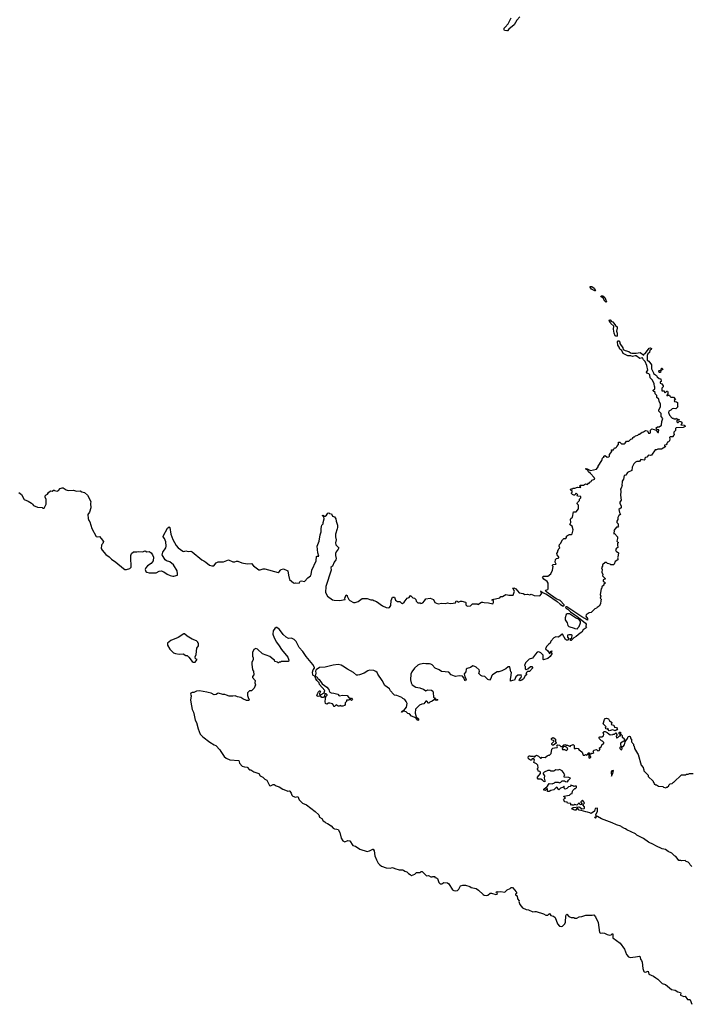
# Model space of a CAD drawing. Extents: x 2494159 to 2685562, y 773219 to 915170.
# Tile 126 of 201: x 2568669 to 2579525, y 837375 to 853276. Entities that reach past the tile are written whole.
import ezdxf

# ---------------------------------------------------------------- set-up
doc = ezdxf.new("R2010")
doc.units = 0

msp = doc.modelspace()

# ---------------------------------------------------------------- linework, layer by layer
at = {"layer": '0CON10XD'}
for points in [[(2576752, 853325), (2576705, 853267), (2576664, 853195), (2576578, 853125), (2576555, 853097), (2576544, 853094), (2576504, 853104), (2576498, 853115), (2576498, 853142), (2576516, 853154), (2576563, 853207), (2576614, 853305)], [(2577965, 848896), (2577912, 848922), (2577892, 848955), (2577891, 848969), (2577917, 848965), (2577955, 848940), (2577974, 848905), (2577972, 848898), (2577965, 848896)], [(2578145, 848717), (2578125, 848732), (2578098, 848778), (2578064, 848805), (2578068, 848815), (2578095, 848814), (2578125, 848788), (2578140, 848765), (2578155, 848722), (2578145, 848717)], [(2578315, 848160), (2578293, 848173), (2578278, 848215), (2578269, 848279), (2578271, 848325), (2578225, 848370), (2578214, 848394), (2578201, 848405), (2578199, 848415), (2578205, 848428), (2578215, 848427), (2578234, 848404), (2578256, 848396), (2578297, 848335), (2578324, 848314), (2578326, 848295), (2578314, 848245), (2578326, 848215), (2578328, 848175), (2578315, 848160)], [(2578864, 846646), (2578885, 846668), (2578925, 846660), (2578958, 846648), (2578978, 846615), (2578985, 846608), (2578995, 846610), (2579000, 846655), (2578966, 846656), (2578958, 846685), (2578978, 846702), (2579005, 846700), (2579043, 846727), (2579049, 846785), (2579062, 846835), (2579039, 846869), (2579036, 846915), (2579002, 846955), (2579002, 846975), (2579027, 847025), (2579028, 847075), (2579008, 847108), (2578998, 847148), (2578970, 847175), (2578968, 847208), (2578940, 847235), (2578940, 847255), (2578910, 847285), (2578910, 847295), (2578937, 847315), (2578938, 847345), (2578930, 847355), (2578927, 847397), (2578895, 847453), (2578862, 847495), (2578855, 847540), (2578840, 847555), (2578808, 847568), (2578802, 847585), (2578822, 847615), (2578805, 847690), (2578780, 847755), (2578751, 847781), (2578738, 847815), (2578695, 847807), (2578635, 847846), (2578615, 847848), (2578575, 847836), (2578546, 847846), (2578500, 847850), (2578444, 847874), (2578426, 847886), (2578403, 847935), (2578369, 847955), (2578360, 847985), (2578340, 848020), (2578334, 848076), (2578345, 848090), (2578355, 848088), (2578367, 848067), (2578371, 848045), (2578419, 847979), (2578425, 847950), (2578455, 847933), (2578517, 847917), (2578540, 847895), (2578565, 847890), (2578635, 847889), (2578699, 847899), (2578755, 847860), (2578760, 847875), (2578772, 847888), (2578785, 847890), (2578845, 847969), (2578865, 847976), (2578880, 847965), (2578875, 847948), (2578852, 847938), (2578849, 847901), (2578822, 847878), (2578811, 847855), (2578812, 847775), (2578839, 847759), (2578880, 847705), (2578884, 847636), (2578913, 847575), (2578915, 847560), (2578965, 847530), (2578975, 847510), (2579005, 847480), (2579030, 847475), (2579040, 847435), (2579022, 847428), (2579020, 847405), (2579048, 847398), (2579070, 847365), (2579070, 847345), (2579050, 847325), (2579050, 847285), (2579085, 847280), (2579092, 847262), (2579105, 847250), (2579130, 847275), (2579140, 847275), (2579148, 847265), (2579148, 847235), (2579130, 847215), (2579132, 847202), (2579145, 847210), (2579175, 847210), (2579180, 847195), (2579195, 847180), (2579235, 847180), (2579268, 847145), (2579250, 847125), (2579252, 847112), (2579287, 847107), (2579302, 847092), (2579300, 847035), (2579308, 847022), (2579277, 846993), (2579235, 846998), (2579215, 846990), (2579195, 846970), (2579164, 846956), (2579158, 846932), (2579175, 846890), (2579215, 846840), (2579235, 846840), (2579245, 846830), (2579275, 846830), (2579285, 846840), (2579292, 846832), (2579328, 846818), (2579325, 846810), (2579292, 846808), (2579292, 846782), (2579302, 846772), (2579315, 846770), (2579335, 846790), (2579358, 846788), (2579370, 846775), (2579370, 846755), (2579358, 846735), (2579408, 846728), (2579420, 846720), (2579423, 846705), (2579395, 846689), (2579278, 846685), (2579270, 846675), (2579268, 846642), (2579240, 846615), (2579240, 846595), (2579250, 846585), (2579250, 846575), (2579232, 846558), (2579230, 846545), (2579225, 846540), (2579183, 846537), (2579172, 846528), (2579178, 846505), (2579170, 846475), (2579155, 846460), (2579140, 846455), (2579130, 846425), (2579118, 846412), (2579090, 846405), (2579092, 846392), (2579110, 846385), (2579105, 846370), (2579095, 846370), (2579045, 846340), (2578985, 846340), (2578962, 846328), (2578942, 846328), (2578880, 846245), (2578865, 846238), (2578835, 846242), (2578805, 846212), (2578782, 846208), (2578773, 846197), (2578772, 846175), (2578765, 846162), (2578708, 846172), (2578685, 846142), (2578647, 846143), (2578625, 846132), (2578598, 846105), (2578568, 846052), (2578565, 845998), (2578495, 845962), (2578465, 845920), (2578440, 845915), (2578430, 845855), (2578407, 845823), (2578410, 845805), (2578403, 845765), (2578408, 845755), (2578392, 845708), (2578378, 845692), (2578384, 845655), (2578378, 845595), (2578392, 845515), (2578372, 845485), (2578372, 845465), (2578392, 845425), (2578392, 845405), (2578390, 845395), (2578352, 845365), (2578362, 845315), (2578383, 845285), (2578355, 845268), (2578340, 845235), (2578340, 845205), (2578322, 845175), (2578322, 845155), (2578342, 845135), (2578342, 845102), (2578350, 845095), (2578337, 845083), (2578315, 845080), (2578270, 845025), (2578280, 845015), (2578280, 845005), (2578270, 844995), (2578272, 844972), (2578285, 844980), (2578330, 844925), (2578332, 844895), (2578320, 844855), (2578335, 844840), (2578350, 844835), (2578332, 844815), (2578330, 844795), (2578340, 844755), (2578315, 844740), (2578300, 844715), (2578308, 844695), (2578350, 844665), (2578340, 844595), (2578330, 844585), (2578340, 844575), (2578340, 844555), (2578294, 844526), (2578278, 844482), (2578265, 844470), (2578225, 844470), (2578212, 844482), (2578173, 844493), (2578155, 844510), (2578135, 844510), (2578090, 844475), (2578087, 844453), (2578072, 844425), (2578082, 844395), (2578078, 844355), (2578097, 844315), (2578090, 844295), (2578140, 844245), (2578102, 844228), (2578100, 844205), (2578118, 844198), (2578140, 844175), (2578112, 844168), (2578110, 844145), (2578080, 844115), (2578080, 844095), (2578070, 844085), (2578052, 843995), (2578060, 843965), (2578050, 843935), (2578067, 843917), (2578070, 843905), (2578062, 843895), (2578058, 843845), (2578036, 843804), (2578004, 843786), (2577995, 843770), (2577965, 843760), (2577905, 843700), (2577873, 843697), (2577827, 843663), (2577820, 843645), (2577846, 843605), (2577849, 843581), (2577835, 843582), (2577806, 843606), (2577753, 843633), (2577515, 843793), (2577495, 843795), (2577493, 843783), (2577501, 843771), (2577527, 843757), (2577573, 843713), (2577643, 843663), (2577674, 843645), (2577815, 843531), (2577826, 843515), (2577820, 843475), (2577830, 843465), (2577828, 843455), (2577778, 843422), (2577755, 843384), (2577729, 843371), (2577665, 843314), (2577627, 843293), (2577585, 843252), (2577572, 843252), (2577570, 843265), (2577572, 843275), (2577592, 843295), (2577597, 843335), (2577591, 843341), (2577545, 843344), (2577526, 843334), (2577525, 843302), (2577548, 843275), (2577532, 843258), (2577505, 843254), (2577491, 843265), (2577445, 843350), (2577435, 843352), (2577377, 843303), (2577335, 843312), (2577302, 843295), (2577255, 843240), (2577245, 843210), (2577216, 843184), (2577185, 843154), (2577169, 843115), (2577206, 843085), (2577235, 843040), (2577250, 843045), (2577243, 843063), (2577248, 843075), (2577268, 843085), (2577267, 843063), (2577260, 843055), (2577270, 843045), (2577270, 843035), (2577246, 842994), (2577205, 842961), (2577138, 842938), (2577130, 842945), (2577128, 842965), (2577130, 843015), (2577095, 843050), (2577072, 843062), (2577055, 843068), (2577035, 843060), (2577005, 843030), (2576960, 842965), (2576903, 842947), (2576845, 842890), (2576830, 842845), (2576840, 842835), (2576840, 842795), (2576855, 842780), (2576885, 842792), (2576925, 842830), (2576945, 842830), (2576958, 842815), (2576957, 842805), (2576908, 842752), (2576875, 842750), (2576860, 842735), (2576860, 842725), (2576850, 842715), (2576860, 842705), (2576860, 842695), (2576840, 842680), (2576815, 842632), (2576785, 842608), (2576755, 842600), (2576743, 842615), (2576777, 842653), (2576782, 842675), (2576775, 842698), (2576759, 842691), (2576722, 842688), (2576689, 842661), (2576665, 842610), (2576633, 842607), (2576602, 842592), (2576600, 842625), (2576610, 842655), (2576620, 842735), (2576610, 842745), (2576590, 842825), (2576563, 842827), (2576525, 842792), (2576494, 842776), (2576465, 842758), (2576415, 842742), (2576385, 842742), (2576310, 842695), (2576300, 842685), (2576282, 842635), (2576265, 842610), (2576235, 842622), (2576185, 842668), (2576143, 842673), (2576124, 842684), (2576093, 842715), (2576099, 842755), (2576094, 842774), (2576045, 842820), (2576025, 842833), (2575995, 842840), (2575954, 842816), (2575902, 842798), (2575887, 842785), (2575880, 842745), (2575856, 842714), (2575866, 842665), (2575886, 842626), (2575875, 842597), (2575862, 842602), (2575849, 842645), (2575825, 842676), (2575775, 842681), (2575715, 842670), (2575695, 842672), (2575645, 842698), (2575605, 842738), (2575485, 842752), (2575448, 842778), (2575385, 842802), (2575336, 842856), (2575315, 842870), (2575295, 842876), (2575235, 842873), (2575195, 842880), (2575126, 842864), (2575105, 842850), (2575050, 842805), (2575010, 842745), (2574994, 842705), (2574987, 842615), (2574998, 842565), (2575015, 842532)], [(2579025, 847580), (2579005, 847580), (2579000, 847605), (2579005, 847610), (2579030, 847610), (2579040, 847620), (2579043, 847647), (2579055, 847650), (2579062, 847628), (2579030, 847610), (2579025, 847580)], [(2568874, 845454), (2568895, 845428), (2568955, 845402), (2569035, 845398), (2569045, 845390), (2569065, 845390), (2569100, 845450), (2569096, 845525), (2569081, 845565), (2569084, 845585), (2569095, 845602), (2569120, 845615), (2569135, 845640), (2569165, 845667), (2569195, 845662), (2569215, 845680), (2569225, 845680), (2569233, 845673), (2569275, 845664), (2569298, 845675), (2569326, 845704), (2569354, 845716), (2569375, 845714), (2569422, 845682), (2569455, 845673), (2569535, 845678), (2569595, 845662), (2569645, 845668), (2569675, 845650), (2569718, 845638), (2569766, 845596), (2569819, 845495), (2569814, 845465), (2569819, 845395), (2569796, 845325), (2569771, 845285), (2569775, 845220), (2569787, 845187), (2569802, 845165), (2569835, 845060), (2569905, 844930), (2569925, 844922), (2569958, 844928), (2569989, 844899), (2570025, 844850), (2570012, 844815), (2569997, 844803), (2569991, 844789), (2569986, 844735), (2570001, 844711), (2570060, 844640), (2570115, 844601), (2570155, 844562), (2570225, 844515), (2570345, 844411), (2570368, 844398), (2570395, 844395), (2570448, 844412), (2570471, 844435), (2570474, 844495), (2570466, 844535), (2570467, 844625), (2570477, 844653), (2570508, 844682), (2570565, 844683), (2570595, 844690), (2570655, 844680), (2570695, 844697), (2570727, 844683), (2570765, 844688), (2570796, 844666), (2570818, 844635), (2570832, 844595), (2570828, 844535), (2570793, 844495), (2570736, 844455), (2570708, 844425), (2570699, 844395), (2570708, 844365), (2570725, 844353), (2570765, 844342), (2570835, 844341), (2570875, 844345), (2570925, 844369), (2570955, 844374), (2571001, 844361), (2571055, 844319), (2571101, 844301), (2571145, 844288), (2571162, 844288), (2571220, 844305), (2571222, 844325), (2571213, 844375), (2571154, 844474), (2571095, 844520), (2571045, 844537), (2571022, 844552), (2570972, 844635), (2570982, 844675), (2571030, 844745), (2571038, 844775), (2571032, 844842), (2571010, 844895), (2570988, 844925), (2570988, 844935), (2571058, 845065), (2571085, 845088), (2571096, 845076), (2571110, 844965), (2571131, 844925), (2571143, 844883), (2571198, 844785), (2571229, 844749), (2571305, 844692), (2571325, 844688), (2571355, 844698), (2571395, 844690), (2571435, 844692), (2571460, 844685), (2571611, 844555), (2571645, 844536), (2571677, 844517), (2571735, 844467), (2571775, 844454), (2571805, 844457), (2571845, 844504), (2571875, 844520), (2571965, 844522), (2572045, 844552), (2572115, 844522), (2572145, 844522), (2572175, 844534), (2572194, 844534), (2572262, 844505), (2572345, 844486), (2572415, 844492), (2572448, 844458), (2572535, 844390), (2572555, 844390), (2572605, 844406), (2572634, 844406), (2572845, 844351), (2572865, 844359), (2572883, 844385), (2572898, 844395), (2572935, 844407), (2573004, 844375), (2573013, 844305), (2573033, 844235), (2573095, 844184), (2573115, 844176), (2573135, 844180), (2573185, 844177), (2573205, 844207), (2573224, 844216), (2573275, 844204), (2573328, 844265), (2573368, 844295), (2573382, 844318), (2573393, 844387), (2573462, 844538), (2573469, 844605), (2573475, 844611), (2573506, 844614), (2573486, 844665), (2573479, 844775), (2573510, 844855), (2573526, 844955), (2573540, 845005), (2573540, 845055), (2573548, 845092), (2573555, 845112), (2573573, 845135), (2573572, 845158), (2573592, 845215), (2573588, 845248), (2573565, 845263), (2573565, 845270), (2573577, 845277), (2573590, 845260), (2573605, 845258), (2573628, 845275), (2573652, 845308), (2573665, 845310), (2573675, 845300), (2573707, 845297), (2573725, 845260), (2573760, 845250), (2573779, 845215), (2573784, 845175), (2573806, 845115), (2573806, 845075), (2573799, 845055), (2573776, 844965), (2573776, 844925), (2573786, 844875), (2573774, 844825), (2573782, 844795), (2573823, 844755), (2573826, 844745), (2573819, 844725), (2573784, 844685), (2573772, 844655), (2573772, 844625), (2573786, 844575), (2573782, 844555), (2573755, 844515), (2573725, 844450), (2573701, 844429), (2573705, 844385), (2573619, 844125), (2573610, 844025), (2573644, 843965), (2573725, 843909), (2573755, 843902), (2573845, 843898), (2573925, 843911), (2573930, 843915), (2573923, 843935), (2573945, 843988), (2573960, 843975), (2573960, 843965), (2573976, 843946), (2573988, 843915), (2574005, 843896), (2574065, 843862), (2574094, 843864), (2574138, 843882), (2574203, 843927), (2574285, 843928), (2574345, 843907), (2574375, 843907), (2574395, 843894), (2574435, 843882), (2574532, 843812), (2574595, 843784), (2574635, 843779), (2574646, 843784), (2574666, 843815), (2574672, 843898), (2574695, 843950), (2574715, 843952), (2574725, 843948), (2574744, 843904), (2574775, 843880), (2574815, 843878), (2574842, 843852), (2574855, 843850), (2574885, 843872), (2574934, 843936), (2574963, 843947), (2574985, 843978), (2575025, 843940), (2575050, 843935), (2575070, 843915), (2575080, 843885), (2575105, 843860), (2575145, 843860), (2575155, 843850), (2575185, 843860), (2575215, 843890), (2575235, 843922), (2575305, 843932), (2575360, 843910), (2575378, 843865), (2575435, 843840), (2575495, 843853), (2575555, 843850), (2575585, 843859), (2575625, 843850), (2575675, 843852), (2575715, 843860), (2575725, 843890), (2575738, 843888), (2575755, 843870), (2575793, 843887), (2575815, 843888), (2575875, 843870), (2575880, 843865), (2575882, 843825), (2575900, 843805), (2575955, 843810), (2575965, 843820), (2575987, 843843), (2576065, 843840), (2576075, 843832), (2576135, 843872), (2576155, 843872), (2576175, 843862), (2576245, 843860), (2576315, 843842), (2576327, 843863), (2576330, 843895), (2576302, 843902), (2576305, 843910), (2576325, 843910), (2576333, 843917), (2576407, 843933), (2576428, 843942), (2576445, 843960), (2576475, 843960), (2576528, 843992), (2576555, 843990), (2576575, 843980), (2576645, 843980), (2576668, 844045), (2576640, 844095), (2576655, 844102), (2576688, 844085), (2576745, 844020), (2576805, 844010), (2576835, 843992), (2576875, 843998), (2576915, 843990), (2576935, 843998), (2576985, 843978), (2577075, 843973), (2577102, 844005), (2577100, 844040), (2577090, 844045), (2577095, 844048), (2577128, 844018), (2577175, 844004), (2577218, 843978), (2577358, 843878), (2577406, 843835), (2577445, 843812), (2577465, 843810), (2577472, 843815), (2577471, 843825), (2577405, 843894), (2577343, 843923), (2577214, 844014), (2577184, 844034), (2577170, 844055), (2577173, 844065), (2577204, 844076), (2577210, 844085), (2577214, 844115), (2577210, 844175), (2577197, 844205), (2577141, 844241), (2577120, 844275), (2577135, 844288), (2577205, 844290), (2577252, 844325), (2577282, 844385), (2577290, 844445), (2577280, 844455), (2577280, 844465), (2577293, 844477), (2577340, 844485), (2577327, 844517), (2577331, 844559), (2577346, 844574), (2577375, 844578), (2577382, 844585), (2577383, 844595), (2577356, 844635), (2577350, 844655), (2577368, 844685), (2577368, 844702), (2577380, 844715), (2577380, 844725), (2577400, 844745), (2577388, 844775), (2577395, 844800), (2577410, 844815), (2577442, 844875), (2577464, 844896), (2577495, 844900), (2577510, 844915), (2577510, 844935), (2577540, 844955), (2577555, 844962), (2577585, 844962), (2577600, 844975), (2577613, 845035), (2577600, 845095), (2577571, 845111), (2577564, 845124), (2577578, 845155), (2577571, 845209), (2577577, 845223), (2577605, 845240), (2577622, 845328), (2577665, 845330), (2577700, 845375), (2577700, 845435), (2577680, 845455), (2577680, 845465), (2577685, 845480), (2577718, 845512), (2577720, 845535), (2577740, 845555), (2577740, 845575), (2577735, 845578), (2577685, 845580), (2577680, 845595), (2577690, 845605), (2577665, 845630), (2577652, 845618), (2577645, 845600), (2577625, 845600), (2577605, 845610), (2577590, 845625), (2577590, 845635), (2577600, 845645), (2577600, 845665), (2577582, 845672), (2577570, 845685), (2577575, 845700), (2577605, 845700), (2577615, 845710), (2577645, 845708), (2577685, 845728), (2577735, 845720), (2577740, 845725), (2577720, 845745), (2577733, 845757), (2577785, 845758), (2577815, 845780), (2577845, 845770), (2577865, 845790), (2577875, 845790), (2577884, 845806), (2577905, 845820), (2577915, 845840), (2577966, 845854), (2577954, 845885), (2577898, 845948), (2577865, 845972), (2577850, 846000), (2577825, 846014), (2577821, 846029), (2577843, 846025), (2577895, 845997), (2577990, 846015), (2578020, 846055), (2578022, 846068), (2578078, 846155), (2578090, 846195), (2578105, 846210), (2578118, 846212), (2578110, 846225), (2578120, 846235), (2578135, 846238), (2578165, 846210), (2578190, 846215), (2578200, 846225), (2578200, 846255), (2578240, 846305), (2578235, 846330), (2578265, 846330), (2578285, 846360), (2578305, 846360), (2578315, 846370), (2578320, 846385), (2578350, 846415), (2578350, 846455), (2578372, 846455), (2578395, 846428), (2578445, 846428), (2578458, 846435), (2578475, 846468), (2578515, 846470), (2578545, 846500), (2578580, 846515), (2578582, 846528), (2578595, 846540), (2578605, 846540), (2578624, 846556), (2578662, 846568), (2578675, 846580), (2578685, 846580), (2578730, 846615), (2578752, 846618), (2578785, 846642), (2578816, 846636), (2578835, 846600), (2578855, 846598), (2578865, 846602), (2578864, 846646)], [(2568655, 845643), (2568697, 845607), (2568740, 845525), (2568808, 845498), (2568859, 845469), (2568874, 845454)], [(2577685, 843440), (2577690, 843455), (2577712, 843478), (2577732, 843535), (2577732, 843555), (2577710, 843590), (2577655, 843615), (2577555, 843681), (2577521, 843679), (2577501, 843669), (2577488, 843615), (2577488, 843585), (2577518, 843535), (2577530, 843495), (2577548, 843478), (2577632, 843452), (2577643, 843443), (2577685, 843440)], [(2575015, 842532), (2575075, 842498), (2575136, 842486), (2575148, 842478), (2575197, 842467), (2575235, 842440), (2575265, 842452), (2575325, 842450), (2575345, 842430), (2575352, 842412), (2575360, 842335), (2575376, 842326), (2575390, 842300), (2575405, 842302), (2575422, 842295), (2575422, 842285), (2575405, 842280), (2575392, 842285), (2575390, 842300), (2575375, 842298), (2575335, 842270), (2575300, 842255), (2575285, 842240), (2575275, 842240), (2575248, 842268), (2575235, 842270), (2575200, 842225), (2575168, 842222), (2575130, 842205), (2575065, 842140), (2575062, 842075), (2575078, 842018), (2575118, 841985), (2575117, 841963), (2575105, 841960), (2575070, 842000), (2575005, 842028), (2574970, 842065), (2574943, 842073), (2574917, 842097), (2574875, 842110), (2574845, 842092), (2574840, 842095), (2574852, 842115), (2574878, 842122), (2574920, 842175), (2574932, 842235), (2574918, 842265), (2574896, 842296), (2574865, 842312), (2574845, 842332), (2574765, 842362), (2574728, 842368), (2574711, 842381), (2574662, 842435), (2574645, 842470), (2574571, 842521), (2574527, 842605), (2574458, 842708), (2574448, 842735), (2574425, 842751), (2574396, 842766), (2574325, 842770), (2574295, 842761), (2574240, 842725), (2574160, 842695), (2574135, 842690), (2574115, 842693), (2574066, 842736), (2573966, 842786), (2573895, 842837), (2573865, 842851), (2573815, 842861), (2573735, 842851), (2573605, 842821), (2573515, 842813), (2573461, 842779), (2573453, 842757), (2573455, 842725), (2573447, 842677), (2573475, 842659), (2573488, 842635), (2573508, 842618), (2573560, 842550), (2573636, 842496), (2573668, 842458), (2573672, 842435), (2573685, 842416), (2573705, 842404), (2573745, 842400), (2573812, 842382), (2573835, 842358), (2573895, 842368), (2573965, 842360), (2573984, 842334), (2574005, 842320), (2574035, 842320), (2574048, 842295), (2574035, 842282), (2574015, 842300), (2574005, 842300), (2573992, 842288), (2573952, 842288), (2573950, 842265), (2573930, 842245), (2573928, 842215), (2573920, 842200), (2573895, 842190), (2573865, 842190), (2573855, 842200), (2573832, 842188), (2573815, 842188), (2573785, 842210), (2573760, 842185), (2573745, 842182), (2573742, 842205), (2573725, 842227), (2573685, 842238), (2573663, 842237), (2573635, 842224), (2573615, 842233), (2573606, 842265), (2573611, 842309), (2573620, 842345), (2573640, 842365), (2573640, 842375), (2573625, 842387), (2573602, 842388), (2573597, 842353), (2573582, 842328), (2573552, 842332), (2573530, 842355), (2573530, 842365), (2573541, 842379), (2573593, 842407), (2573603, 842445), (2573518, 842538), (2573509, 842569), (2573473, 842603), (2573454, 842634), (2573440, 842675), (2573415, 842683), (2573408, 842695), (2573401, 842739), (2573412, 842775), (2573437, 842803), (2573437, 842815), (2573405, 842862), (2573300, 842990), (2573244, 843074), (2573186, 843136), (2573150, 843215), (2573136, 843236), (2573104, 843264), (2573065, 843287), (2573014, 843284), (2572975, 843303), (2572930, 843345), (2572867, 843427), (2572828, 843458), (2572815, 843459), (2572795, 843446), (2572766, 843405), (2572763, 843355), (2572782, 843292), (2572820, 843225), (2572866, 843166), (2572903, 843105), (2573005, 842982), (2573022, 842935), (2573015, 842910), (2572895, 842910), (2572885, 842900), (2572865, 842900), (2572855, 842890), (2572845, 842890), (2572835, 842900), (2572795, 842910), (2572788, 842938), (2572775, 842940), (2572715, 842992), (2572594, 843034), (2572515, 843113), (2572485, 843120), (2572454, 843106), (2572430, 843055), (2572432, 842995), (2572442, 842972), (2572442, 842945), (2572423, 842897), (2572423, 842867), (2572432, 842775), (2572448, 842755), (2572453, 842695), (2572432, 842668), (2572431, 842655), (2572477, 842607), (2572470, 842565), (2572480, 842535), (2572458, 842482), (2572415, 842440), (2572385, 842440), (2572350, 842405), (2572353, 842363), (2572370, 842315), (2572380, 842305), (2572375, 842280), (2572335, 842284), (2572275, 842307), (2572242, 842332), (2572190, 842340), (2572155, 842359), (2572115, 842350), (2572057, 842353), (2572010, 842365), (2571985, 842380), (2571955, 842378), (2571885, 842400), (2571865, 842397), (2571845, 842378), (2571815, 842374), (2571765, 842398), (2571715, 842408), (2571695, 842418), (2571575, 842438), (2571525, 842432), (2571485, 842412), (2571455, 842412), (2571438, 842402), (2571433, 842385), (2571440, 842355), (2571431, 842285), (2571444, 842194), (2571458, 842135), (2571478, 842095), (2571492, 842045), (2571508, 841965), (2571526, 841926), (2571553, 841825), (2571585, 841740), (2571630, 841695), (2571745, 841608), (2571814, 841564), (2571842, 841555), (2571907, 841485), (2571922, 841458), (2571973, 841375), (2572005, 841350), (2572065, 841323), (2572212, 841312), (2572225, 841272), (2572265, 841223), (2572305, 841209), (2572344, 841204), (2572384, 841164), (2572405, 841163), (2572455, 841130), (2572535, 841102), (2572558, 841065), (2572602, 841042), (2572631, 841011), (2572665, 840993), (2572705, 840908), (2572725, 840901), (2572765, 840923), (2572785, 840923), (2572815, 840903), (2572865, 840886), (2572925, 840850), (2572991, 840821), (2573005, 840818), (2573025, 840822), (2573035, 840818), (2573057, 840785), (2573067, 840755), (2573084, 840734), (2573125, 840720), (2573165, 840732), (2573185, 840678), (2573238, 840625), (2573305, 840596), (2573447, 840487), (2573502, 840435), (2573515, 840397), (2573555, 840378), (2573577, 840337), (2573603, 840323), (2573620, 840305), (2573646, 840296), (2573706, 840256), (2573735, 840218), (2573757, 840207), (2573796, 840206), (2573816, 840196), (2573845, 840150), (2573866, 840056), (2573893, 840015), (2573912, 840002), (2573925, 839997), (2573972, 840018), (2574004, 840014), (2574052, 839942), (2574095, 839930), (2574165, 839883), (2574285, 839843), (2574325, 839853), (2574375, 839880), (2574385, 839880), (2574397, 839855), (2574412, 839775), (2574436, 839706), (2574465, 839652), (2574492, 839625), (2574518, 839608), (2574595, 839579), (2574655, 839576), (2574695, 839584), (2574735, 839566), (2574805, 839547), (2574855, 839547), (2574875, 839540), (2574894, 839524), (2574925, 839517), (2574952, 839485), (2574979, 839469), (2574995, 839457), (2575005, 839457), (2575054, 839476), (2575085, 839503), (2575145, 839502), (2575159, 839521), (2575175, 839520), (2575245, 839448), (2575275, 839456), (2575315, 839432), (2575338, 839432), (2575345, 839440), (2575378, 839438), (2575382, 839422), (2575405, 839417), (2575420, 839405), (2575444, 839344), (2575465, 839318), (2575493, 839323), (2575525, 839340), (2575585, 839338), (2575605, 839318), (2575663, 839225), (2575685, 839212), (2575714, 839206), (2575745, 839213), (2575767, 839235), (2575795, 839286), (2575832, 839298), (2575875, 839299), (2575945, 839277), (2575965, 839264), (2576046, 839246), (2576085, 839221), (2576160, 839150), (2576178, 839138), (2576215, 839130), (2576235, 839137), (2576275, 839172), (2576295, 839172), (2576365, 839148), (2576385, 839153), (2576390, 839165), (2576374, 839174), (2576371, 839185), (2576385, 839199), (2576415, 839189), (2576439, 839199), (2576512, 839188), (2576550, 839225), (2576597, 839243), (2576615, 839260), (2576635, 839260), (2576675, 839220), (2576688, 839195), (2576698, 839185), (2576700, 839165), (2576684, 839156), (2576682, 839145), (2576709, 839129), (2576716, 839076), (2576740, 839045), (2576738, 839035), (2576753, 838985), (2576794, 838934), (2576855, 838908), (2576895, 838899), (2576965, 838867), (2576994, 838876), (2577015, 838876), (2577135, 838836), (2577175, 838817), (2577205, 838817), (2577225, 838838), (2577235, 838840), (2577255, 838810), (2577295, 838800), (2577326, 838776), (2577361, 838675), (2577396, 838636), (2577425, 838632), (2577442, 838638), (2577482, 838675), (2577491, 838699), (2577497, 838803), (2577505, 838824), (2577515, 838831), (2577545, 838792), (2577585, 838778), (2577627, 838777), (2577645, 838768), (2577672, 838768), (2577715, 838788), (2577755, 838792), (2577818, 838812), (2577925, 838812), (2577949, 838819), (2577977, 838785), (2578018, 838695), (2578040, 838535), (2578065, 838522), (2578085, 838528), (2578122, 838522), (2578165, 838502), (2578205, 838493), (2578228, 838495), (2578245, 838512), (2578255, 838512), (2578259, 838449), (2578373, 838363), (2578446, 838266), (2578479, 838179), (2578512, 838142), (2578535, 838133), (2578625, 838140), (2578685, 838153), (2578695, 838150), (2578706, 838106), (2578722, 838085), (2578733, 838055), (2578744, 837954), (2578758, 837905), (2578765, 837898), (2578785, 837894), (2578825, 837910), (2578841, 837861), (2578915, 837829), (2578950, 837800), (2578985, 837781), (2579053, 837713), (2579108, 837695), (2579204, 837614), (2579262, 837605), (2579305, 837579), (2579350, 837565), (2579357, 837555), (2579348, 837535), (2579352, 837525), (2579405, 837500), (2579425, 837508), (2579462, 837455), (2579495, 837453), (2579505, 837448), (2579531, 837375)], [(2571505, 842903), (2571540, 842945), (2571510, 842955), (2571508, 842985), (2571522, 843025), (2571532, 843125), (2571560, 843165), (2571560, 843205), (2571550, 843215), (2571550, 843225), (2571530, 843245), (2571455, 843273), (2571375, 843318), (2571335, 843358), (2571325, 843360), (2571231, 843299), (2571115, 843253), (2571058, 843205), (2571060, 843175), (2571095, 843112), (2571155, 843051), (2571188, 843038), (2571245, 843029), (2571313, 843033), (2571355, 843010), (2571377, 843007), (2571403, 842983), (2571455, 842913), (2571475, 842903), (2571505, 842903)], [(2573495, 842348), (2573470, 842355), (2573482, 842388), (2573490, 842395), (2573493, 842417), (2573515, 842440), (2573525, 842440), (2573532, 842425), (2573518, 842392), (2573520, 842355), (2573515, 842350), (2573495, 842348)], [(2578195, 841790), (2578180, 841815), (2578180, 841830), (2578165, 841820), (2578142, 841822), (2578140, 841845), (2578150, 841855), (2578102, 841905), (2578122, 841975), (2578135, 841992), (2578155, 841997), (2578188, 841988), (2578200, 841955), (2578229, 841939), (2578238, 841925), (2578232, 841892), (2578270, 841885), (2578282, 841852), (2578314, 841844), (2578329, 841829), (2578332, 841825), (2578323, 841807), (2578295, 841792), (2578255, 841810), (2578195, 841790)], [(2577110, 841365), (2577165, 841360), (2577195, 841390), (2577215, 841400), (2577235, 841400), (2577258, 841425), (2577272, 841498), (2577285, 841510), (2577312, 841518), (2577358, 841522), (2577360, 841535), (2577350, 841555), (2577363, 841567), (2577395, 841560), (2577415, 841540), (2577435, 841540), (2577462, 841568), (2577495, 841570), (2577502, 841562), (2577525, 841562), (2577565, 841540), (2577580, 841555), (2577615, 841570), (2577630, 841555), (2577632, 841512), (2577645, 841500), (2577665, 841512), (2577696, 841506), (2577715, 841480), (2577730, 841475), (2577762, 841445), (2577775, 841400), (2577805, 841400), (2577815, 841408), (2577835, 841400), (2577848, 841412), (2577850, 841425), (2577862, 841438), (2577878, 841438), (2577878, 841432), (2577860, 841415), (2577870, 841405), (2577870, 841355), (2577885, 841350), (2577900, 841365), (2577900, 841375), (2577892, 841382), (2577882, 841408), (2577892, 841418), (2577905, 841420), (2577915, 841430), (2577935, 841430), (2577948, 841442), (2577940, 841465), (2577955, 841480), (2577995, 841488), (2578015, 841470), (2578035, 841472), (2578050, 841495), (2578040, 841505), (2578040, 841515), (2578075, 841540), (2578080, 841565), (2578110, 841595), (2578110, 841605), (2578090, 841625), (2578072, 841632), (2578030, 841675), (2578048, 841692), (2578077, 841693), (2578108, 841712), (2578110, 841735), (2578102, 841765), (2578115, 841780), (2578135, 841780), (2578167, 841767), (2578191, 841741), (2578215, 841728), (2578255, 841730), (2578263, 841737), (2578285, 841740), (2578305, 841760), (2578320, 841735), (2578320, 841715), (2578310, 841705), (2578315, 841680), (2578325, 841680), (2578335, 841690), (2578345, 841690), (2578365, 841710), (2578378, 841712), (2578378, 841728), (2578360, 841745), (2578360, 841765), (2578365, 841770), (2578378, 841768), (2578382, 841742), (2578410, 841715), (2578410, 841685), (2578425, 841678), (2578443, 841653), (2578443, 841635), (2578436, 841624), (2578380, 841595), (2578380, 841565), (2578390, 841545), (2578368, 841522), (2578370, 841505), (2578385, 841488), (2578400, 841485), (2578408, 841505), (2578400, 841525), (2578402, 841538), (2578425, 841540), (2578445, 841568), (2578458, 841615), (2578494, 841666), (2578502, 841698), (2578525, 841708), (2578538, 841698), (2578550, 841665), (2578560, 841655), (2578560, 841615), (2578570, 841605), (2578572, 841592), (2578590, 841575), (2578590, 841555), (2578600, 841545), (2578608, 841508), (2578653, 841423), (2578667, 841407), (2578712, 841235), (2578748, 841198), (2578750, 841175), (2578760, 841165), (2578760, 841145), (2578828, 841078), (2578830, 841055), (2578908, 840978), (2578910, 840965), (2578920, 840955), (2578922, 840932), (2578935, 840930), (2578945, 840920), (2578965, 840920), (2578995, 840900), (2579065, 840890), (2579075, 840880), (2579115, 840870), (2579125, 840880), (2579135, 840880), (2579160, 840905), (2579160, 840915), (2579182, 840938), (2579215, 840942), (2579235, 840960), (2579245, 840960), (2579365, 841080), (2579435, 841080), (2579445, 841090), (2579475, 841090), (2579495, 841100), (2579555, 841100)], [(2577295, 841560), (2577275, 841560), (2577268, 841575), (2577270, 841585), (2577310, 841625), (2577298, 841638), (2577275, 841640), (2577263, 841653), (2577265, 841670), (2577285, 841682), (2577305, 841680), (2577330, 841655), (2577330, 841615), (2577340, 841605), (2577340, 841595), (2577295, 841560)], [(2577505, 841472), (2577528, 841495), (2577520, 841515), (2577485, 841540), (2577462, 841538), (2577450, 841525), (2577440, 841495), (2577445, 841490), (2577475, 841490), (2577505, 841472)], [(2579535, 839602), (2579505, 839628), (2579495, 839650), (2579475, 839670), (2579442, 839682), (2579427, 839697), (2579365, 839692), (2579355, 839700), (2579325, 839700), (2579311, 839711), (2579273, 839763), (2579255, 839772), (2579210, 839815), (2579152, 839842), (2579110, 839875), (2579054, 839884), (2578952, 839932), (2578916, 839956), (2578834, 839994), (2578752, 840055), (2578645, 840108), (2578625, 840126), (2578481, 840191), (2578460, 840210), (2578443, 840213), (2578399, 840239), (2578385, 840254), (2578315, 840274), (2578247, 840307), (2578116, 840356), (2578075, 840370), (2578009, 840409), (2577990, 840410), (2577983, 840385), (2577975, 840380), (2577969, 840385), (2577966, 840395), (2577974, 840405), (2577990, 840410), (2577984, 840435), (2578008, 840495), (2578010, 840535), (2578005, 840540), (2577972, 840535), (2577958, 840495), (2577905, 840454), (2577885, 840468), (2577845, 840480), (2577821, 840481), (2577745, 840507), (2577715, 840510), (2577685, 840540), (2577674, 840536), (2577657, 840513), (2577645, 840508), (2577598, 840525), (2577594, 840536), (2577615, 840551), (2577705, 840562), (2577725, 840558), (2577755, 840533), (2577791, 840539), (2577800, 840545), (2577798, 840565), (2577770, 840595), (2577800, 840625), (2577790, 840645), (2577765, 840670), (2577740, 840645), (2577740, 840635), (2577760, 840605), (2577755, 840600), (2577730, 840595), (2577715, 840630), (2577677, 840593), (2577645, 840600), (2577625, 840590), (2577603, 840593), (2577595, 840600), (2577585, 840592), (2577580, 840595), (2577578, 840618), (2577525, 840622), (2577518, 840638), (2577483, 840643), (2577470, 840655), (2577470, 840665), (2577460, 840675), (2577463, 840687), (2577475, 840700), (2577490, 840705), (2577462, 840732), (2577462, 840738), (2577555, 840750), (2577580, 840775), (2577598, 840782), (2577603, 840817), (2577611, 840829), (2577642, 840858), (2577655, 840860), (2577670, 840875), (2577667, 840897), (2577645, 840898), (2577625, 840890), (2577610, 840905), (2577585, 840910), (2577575, 840920), (2577570, 840895), (2577542, 840888), (2577515, 840860), (2577485, 840850), (2577470, 840865), (2577470, 840895), (2577465, 840900), (2577458, 840882), (2577410, 840865), (2577385, 840840), (2577365, 840860), (2577358, 840878), (2577345, 840880), (2577305, 840838), (2577254, 840826), (2577225, 840810), (2577202, 840812), (2577200, 840855), (2577195, 840860), (2577165, 840830), (2577140, 840835), (2577142, 840848), (2577172, 840878), (2577188, 840882), (2577225, 840940), (2577275, 840938), (2577315, 840950), (2577325, 840960), (2577345, 840962), (2577372, 840962), (2577395, 840952), (2577415, 840962), (2577435, 840982), (2577475, 840982), (2577493, 840973), (2577525, 840970), (2577540, 840995), (2577570, 841025), (2577545, 841040), (2577470, 841045), (2577470, 841065), (2577480, 841075), (2577473, 841083), (2577470, 841105), (2577436, 841146), (2577395, 841168), (2577365, 841158), (2577335, 841160), (2577305, 841140), (2577255, 841140), (2577245, 841150), (2577208, 841152), (2577147, 841123), (2577133, 841107), (2577132, 841095), (2577150, 841065), (2577148, 841025), (2577160, 840985), (2577155, 840970), (2577142, 840972), (2577120, 840995), (2577095, 841010), (2577052, 841012), (2577038, 841025), (2577037, 841045), (2577087, 841103), (2577088, 841125), (2577077, 841137), (2577052, 841142), (2577050, 841155), (2577040, 841165), (2577040, 841185), (2577050, 841195), (2577047, 841237), (2577025, 841260), (2576982, 841282), (2576988, 841325), (2576978, 841338), (2576955, 841340), (2576935, 841320), (2576925, 841318), (2576892, 841342), (2576888, 841372), (2576903, 841387), (2576915, 841388), (2576925, 841380), (2576975, 841380), (2576982, 841372), (2576995, 841370), (2577005, 841390), (2577025, 841398), (2577053, 841383), (2577085, 841350), (2577098, 841352), (2577110, 841365)], [(2578235, 841062), (2578258, 841105), (2578265, 841150), (2578243, 841147), (2578228, 841132), (2578235, 841062)]]:
    msp.add_lwpolyline(points, dxfattribs=at)

doc.saveas('drawing.dxf')
